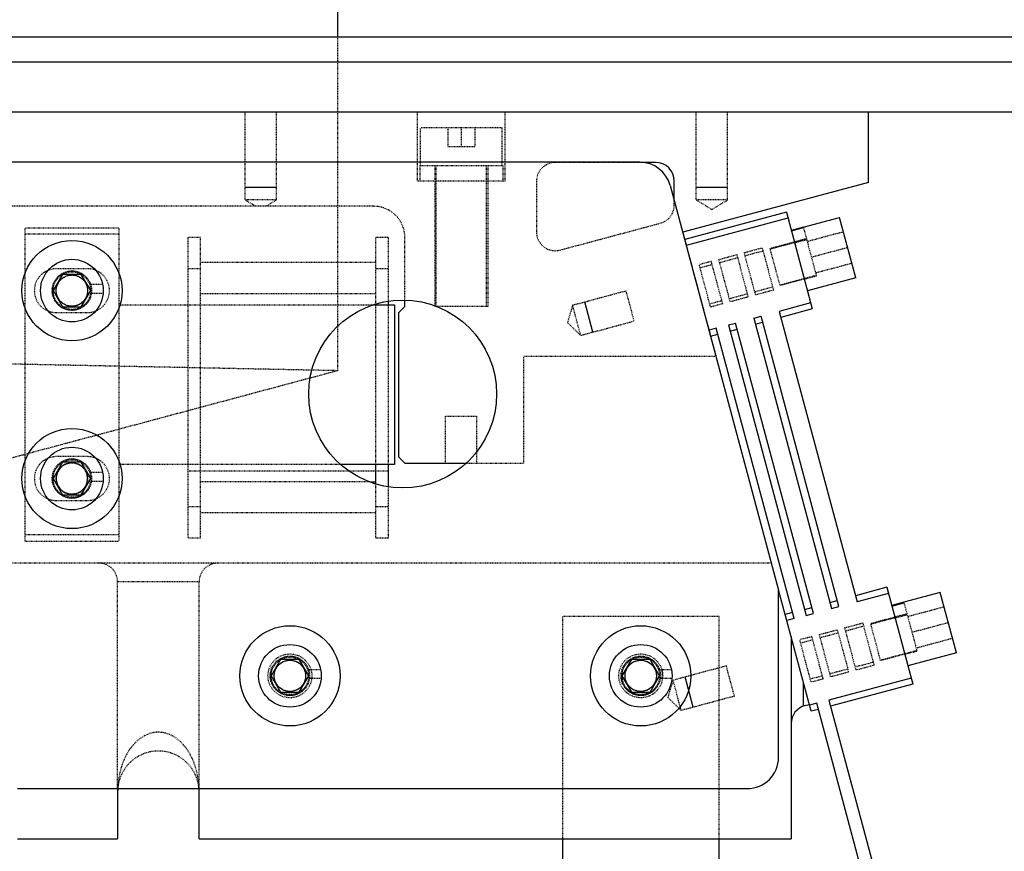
# Model space of a CAD drawing. Header units: millimetres. Extents: x -24622 to 2314, y -1603 to 2287.
# Tile 44 of 236: x -2808 to -2650, y 901 to 1034. Entities that reach past the tile are written whole.
import ezdxf
from ezdxf.lldxf.tags import DXFTag

# ---------------------------------------------------------------- set-up
doc = ezdxf.new("R2010")
doc.units = ezdxf.units.MM
doc.linetypes.add('HIDDEN', pattern=[0.2, 0.1, -0.1])
doc.layers.add('DEFAULT_2', color=8, linetype='HIDDEN')
tags = doc.linetypes.add('CENTER', pattern=[2, 1.25, -0.25, 0.25, -0.25]).pattern_tags.tags
tags[10:11] = [DXFTag(74, 4), DXFTag(75, 0), DXFTag(340, '0'), DXFTag(46, 1.0), DXFTag(50, 0.0), DXFTag(44, 0.0), DXFTag(45, 0.0)]
tags[8:9] = [DXFTag(74, 4), DXFTag(75, 0), DXFTag(340, '0'), DXFTag(46, 1.0), DXFTag(50, 0.0), DXFTag(44, 0.0), DXFTag(45, 0.0)]
tags[6:7] = [DXFTag(74, 4), DXFTag(75, 0), DXFTag(340, '0'), DXFTag(46, 1.0), DXFTag(50, 0.0), DXFTag(44, 0.0), DXFTag(45, 0.0)]
tags[4:5] = [DXFTag(74, 4), DXFTag(75, 0), DXFTag(340, '0'), DXFTag(46, 1.0), DXFTag(50, 0.0), DXFTag(44, 0.0), DXFTag(45, 0.0)]
doc.dimstyles.new('副本 22', dxfattribs={"dimtxt": 24, "dimasz": 12, "dimexe": 2.1, "dimexo": 2.7, "dimgap": 2, "dimtad": 0, "dimtxsty": 'Standard', "dimblk": 'OPEN30', "dimcen": 0, "dimclrd": 5, "dimclre": 3, "dimclrt": 256, "dimadec": 0, "dimazin": 2, "dimtm": 1e-09, "dimtfac": 0.6, "dimtofl": 0, "dimtmove": 0, "dimatfit": 3, "dimldrblk": 'OPEN30', "dimfxl": 0, "dimtolj": 1, "dimarcsym": 0})

# ---------------------------------------------------------------- blocks, each defined once
blk = doc.blocks.new('_Open30')
at = {"color": 0, "linetype": 'ByBlock', "lineweight": -2}
for p, q in [((-1, 0.268), (0, 0)), ((0, 0), (-1, -0.268)), ((0, 0), (-1, 0))]:
    blk.add_line(p, q, dxfattribs=at)
blk = doc.blocks.new('*D103')
at = {"color": 3, "linetype": 'ByBlock', "lineweight": -2}
for p, q in [((-2581.11, 1027.34), (-2544.56, 1027.34)), ((-2661.11, 633.34), (-2544.56, 633.34))]:
    blk.add_line(p, q, dxfattribs=at)
at = {"color": 5, "linetype": 'ByBlock', "lineweight": -2}
for p, q in [((-2546.66, 1015.34), (-2546.66, 898.34)), ((-2546.66, 645.34), (-2546.66, 762.34))]:
    blk.add_line(p, q, dxfattribs=at)
at = {"layer": 'Defpoints', "color": 0, "linetype": 'ByBlock'}
for p in [(-2583.81, 1027.34), (-2546.66, 1027.34), (-2663.81, 633.34)]:
    blk.add_point(p, dxfattribs=at)
at = {"color": 5, "linetype": 'ByBlock', "lineweight": -2, "xscale": 12, "yscale": 12, "zscale": 12}
for p, rotation in [((-2546.66, 1027.34), 90), ((-2546.66, 633.34), 270)]:
    blk.add_blockref('_Open30', p, dxfattribs=dict(at, rotation=rotation))
at = {"linetype": 'ByBlock', "insert": (-2546.66, 830.34), "char_height": 24, "attachment_point": 5, "rotation": 90}
blk.add_mtext('\\A1;394%%P20', dxfattribs=at)

msp = doc.modelspace()

# ---------------------------------------------------------------- linework, layer by layer
at = {"color": 7, "linetype": 'Continuous'}
for p, q in [((-2756.808, 1031.336), (-2756.808, 1109.336)), ((-2583.808, 1031.336), (-2933.808, 1031.336)), ((-2583.808, 1019.336), (-2933.808, 1019.336)), ((-2672.074, 1008.136), (-2672.074, 1019.336)), ((-2708.57, 1011.365), (-2858.685, 1011.365)), ((-2706.074, 1011.336), (-2708.342, 1011.336)), ((-2703.74, 1007.659), (-2686.432, 943.065)), ((-2703.074, 1005.174), (-2703.074, 1008.336)), ((-2672.074, 1008.136), (-2701.726, 1000.19)), ((-2766.574, 1007.336), (-2771.574, 1007.336)), ((-2694.574, 1007.336), (-2699.574, 1007.336)), ((-2685.191, 1003.391), (-2701.419, 999.042)), ((-2685.191, 1003.391), (-2681.05, 987.936)), ((-2684.932, 1002.425), (-2701.16, 998.076)), ((-2682.483, 1001.01), (-2676.687, 1002.563)), ((-2674.099, 992.904), (-2676.687, 1002.563)), ((-2682.478, 1000.991), (-2684.41, 1000.473)), ((-2684.39, 1000.401), (-2682.458, 1000.919)), ((-2682.458, 1000.919), (-2682.483, 1001.01)), ((-2800.732, 993.463), (-2802.232, 990.865)), ((-2797.732, 993.463), (-2800.732, 993.463)), ((-2796.232, 990.865), (-2797.732, 993.463)), ((-2674.099, 992.904), (-2681.827, 990.833)), ((-2802.232, 990.865), (-2800.732, 988.267)), ((-2797.732, 988.267), (-2796.232, 990.865)), ((-2751.104, 988.615), (-2747.732, 988.615)), ((-2750.732, 988.615), (-2750.732, 988.702)), ((-2748.732, 989.128), (-2748.732, 988.615)), ((-2747.732, 988.615), (-2747.732, 963.115)), ((-2746.074, 988.336), (-2746.074, 989.283)), ((-2716.088, 984.241), (-2717.382, 989.071)), ((-2681.309, 988.902), (-2686.332, 987.556)), ((-2800.732, 988.267), (-2797.732, 988.267)), ((-2746.074, 988.336), (-2747.074, 987.336)), ((-2747.074, 987.336), (-2747.074, 964.336)), ((-2686.332, 987.556), (-2673.908, 941.191)), ((-2681.05, 987.936), (-2686.073, 986.59)), ((-2694.446, 985.382), (-2693.286, 985.692)), ((-2680.863, 939.328), (-2693.286, 985.692)), ((-2690.389, 986.469), (-2689.23, 986.779)), ((-2690.389, 986.469), (-2677.965, 940.104)), ((-2690.13, 985.503), (-2688.971, 985.813)), ((-2676.806, 940.415), (-2689.23, 986.779)), ((-2696.377, 984.864), (-2697.537, 984.553)), ((-2697.278, 983.588), (-2696.119, 983.898)), ((-2683.954, 938.5), (-2696.377, 984.864)), ((-2694.446, 985.382), (-2682.022, 939.017)), ((-2694.187, 984.416), (-2693.028, 984.726)), ((-2800.732, 963.463), (-2802.232, 960.865)), ((-2797.732, 963.463), (-2800.732, 963.463)), ((-2796.232, 960.865), (-2797.732, 963.463)), ((-2747.074, 964.336), (-2746.074, 963.336)), ((-2747.732, 963.115), (-2756.326, 963.115)), ((-2750.732, 960.029), (-2750.732, 963.115)), ((-2748.732, 963.115), (-2748.732, 959.603)), ((-2746.074, 963.336), (-2736.288, 963.336)), ((-2802.232, 960.865), (-2800.732, 958.267)), ((-2797.732, 958.267), (-2796.232, 960.865)), ((-2751.665, 960.365), (-2750.732, 960.365)), ((-2800.732, 958.267), (-2797.732, 958.267)), ((-2686.432, 916.365), (-2686.432, 943.065)), ((-2681.231, 923.7), (-2686.43, 943.095)), ((-2669.144, 943.503), (-2674.167, 942.157)), ((-2669.144, 943.503), (-2665.003, 928.048)), ((-2668.886, 942.537), (-2673.908, 941.191)), ((-2660.641, 942.676), (-2666.436, 941.123)), ((-2658.052, 933.017), (-2660.641, 942.676)), ((-2682.281, 939.983), (-2681.122, 940.294)), ((-2678.224, 941.07), (-2677.065, 941.381)), ((-2677.965, 940.104), (-2676.806, 940.415)), ((-2666.431, 941.103), (-2668.363, 940.586)), ((-2668.343, 940.514), (-2666.412, 941.031)), ((-2666.412, 941.031), (-2666.436, 941.123)), ((-2684.213, 939.466), (-2685.372, 939.155)), ((-2683.954, 938.5), (-2685.113, 938.189)), ((-2682.022, 939.017), (-2680.863, 939.328)), ((-2684.432, 935.647), (-2684.432, 903.365)), ((-2658.052, 933.017), (-2665.78, 930.946)), ((-2765.932, 931.963), (-2767.432, 929.365)), ((-2762.932, 931.963), (-2765.932, 931.963)), ((-2761.432, 929.365), (-2762.932, 931.963)), ((-2709.932, 931.963), (-2711.432, 929.365)), ((-2706.932, 931.963), (-2709.932, 931.963)), ((-2705.432, 929.365), (-2706.932, 931.963)), ((-2767.432, 929.365), (-2765.932, 926.767)), ((-2762.932, 926.767), (-2761.432, 929.365)), ((-2711.432, 929.365), (-2709.932, 926.767)), ((-2706.932, 926.767), (-2705.432, 929.365)), ((-2700.041, 924.354), (-2701.335, 929.184)), ((-2665.262, 929.014), (-2678.399, 925.494)), ((-2682.432, 924.544), (-2682.432, 928.183)), ((-2665.003, 928.048), (-2678.14, 924.528)), ((-2765.932, 926.767), (-2762.932, 926.767)), ((-2709.932, 926.767), (-2706.932, 926.767)), ((-2682.209, 924.613), (-2681.525, 924.797)), ((-2680.331, 924.977), (-2681.49, 924.666)), ((-2673.457, 899.323), (-2680.331, 924.977)), ((-2678.399, 925.494), (-2671.39, 899.336)), ((-2680.072, 924.011), (-2681.231, 923.7)), ((-2807.921, 911.365), (-2691.432, 911.365)), ((-2791.932, 911.365), (-2791.932, 903.365)), ((-2778.932, 903.365), (-2778.932, 911.365)), ((-2807.917, 903.365), (-2791.932, 903.365)), ((-2778.932, 903.365), (-2684.432, 903.365)), ((-2720.917, 903.365), (-2720.914, 899.336)), ((-2695.914, 899.336), (-2695.917, 903.365))]:
    msp.add_line(p, q, dxfattribs=at)
at = {"color": 1, "linetype": 'CENTER', "ltscale": 71.12}
msp.add_line((-2583.808, 1027.336), (-2933.808, 1027.336), dxfattribs=at)
at = {"color": 7, "linetype": 'Continuous'}
for centre, radius in [((-2799.232, 990.865), 8), ((-2799.232, 990.865), 5), ((-2746.432, 974.365), 15), ((-2799.232, 960.865), 8), ((-2799.232, 960.865), 5), ((-2764.432, 929.365), 8), ((-2708.432, 929.365), 8), ((-2764.432, 929.365), 5), ((-2708.432, 929.365), 5)]:
    msp.add_circle(centre, radius, dxfattribs=at)
for centre, radius, start, end in [((-2708.57, 1006.365), 5, 15, 90), ((-2706.074, 1008.336), 3, 0, 90), ((-2681.432, 921.716), 3, 105, 180), ((-2691.432, 916.365), 5, 270, 0)]:
    msp.add_arc(centre, radius, start, end, dxfattribs=at)
for points, start_tangent, end_tangent in [([(-2799.232, 988.365), (-2800.081, 988.514), (-2800.836, 988.948), (-2801.396, 989.613), (-2801.694, 990.431), (-2801.694, 991.301), (-2801.396, 992.118), (-2800.835, 992.783), (-2800.08, 993.217), (-2799.232, 993.365)], (-0.9999755, 0.0069976), (0.9999779, 0.0066501)), ([(-2799.232, 993.365), (-2798.383, 993.217), (-2797.628, 992.783), (-2797.068, 992.117), (-2796.77, 991.3), (-2796.77, 990.43), (-2797.069, 989.613), (-2797.629, 988.947), (-2798.384, 988.514), (-2799.232, 988.365)], (0.9999755, -0.0069976), (-0.9999779, -0.0066501)), ([(-2799.232, 963.365), (-2800.081, 963.217), (-2800.836, 962.783), (-2801.396, 962.117), (-2801.694, 961.3), (-2801.694, 960.43), (-2801.396, 959.613), (-2800.835, 958.947), (-2800.08, 958.514), (-2799.232, 958.365)], (-0.9999755, -0.0069976), (0.9999779, -0.0066501)), ([(-2799.232, 958.365), (-2798.383, 958.514), (-2797.628, 958.948), (-2797.068, 959.613), (-2796.77, 960.431), (-2796.77, 961.301), (-2797.069, 962.118), (-2797.629, 962.783), (-2798.384, 963.217), (-2799.232, 963.365)], (0.9999755, 0.0069976), (-0.9999779, 0.0066501)), ([(-2766.932, 929.365), (-2766.785, 930.211), (-2766.351, 930.968), (-2765.685, 931.529), (-2764.867, 931.827), (-2763.996, 931.827), (-2763.178, 931.528), (-2762.512, 930.966), (-2762.079, 930.209), (-2761.932, 929.365)], (0.0048496, 0.9999882), (0.0043979, -0.9999903)), ([(-2710.932, 929.365), (-2710.785, 930.211), (-2710.351, 930.968), (-2709.685, 931.529), (-2708.867, 931.827), (-2707.996, 931.827), (-2707.178, 931.528), (-2706.512, 930.966), (-2706.079, 930.209), (-2705.932, 929.365)], (0.0048496, 0.9999882), (0.0043979, -0.9999903)), ([(-2761.932, 929.365), (-2762.079, 928.52), (-2762.513, 927.763), (-2763.179, 927.202), (-2763.997, 926.903), (-2764.868, 926.904), (-2765.686, 927.203), (-2766.352, 927.764), (-2766.785, 928.521), (-2766.932, 929.365)], (-0.0048496, -0.9999882), (-0.0043979, 0.9999903)), ([(-2705.932, 929.365), (-2706.079, 928.52), (-2706.513, 927.763), (-2707.179, 927.202), (-2707.997, 926.903), (-2708.868, 926.904), (-2709.686, 927.203), (-2710.352, 927.764), (-2710.785, 928.521), (-2710.932, 929.365)], (-0.0048496, -0.9999882), (-0.0043979, 0.9999903))]:
    msp.add_spline(points, degree=3, dxfattribs=dict(at, start_tangent=start_tangent, end_tangent=end_tangent))
at = {"layer": 'DEFAULT_2', "color": 8, "linetype": 'HIDDEN'}
for p, q in [((-2756.808, 978.082), (-2756.808, 1031.336)), ((-2771.574, 1005.336), (-2771.574, 1019.336)), ((-2766.574, 1005.336), (-2766.574, 1019.336)), ((-2744.074, 1008.336), (-2744.074, 1019.336)), ((-2730.074, 1008.336), (-2730.074, 1019.336)), ((-2699.574, 1005.336), (-2699.574, 1019.336)), ((-2694.574, 1005.336), (-2694.574, 1019.336)), ((-2730.574, 1016.836), (-2743.574, 1016.836)), ((-2743.574, 1010.836), (-2743.574, 1016.836)), ((-2739.239, 1016.836), (-2739.239, 1013.836)), ((-2737.074, 1016.836), (-2737.074, 1013.836)), ((-2734.909, 1016.836), (-2734.909, 1013.836)), ((-2730.574, 1010.836), (-2730.574, 1016.836)), ((-2734.909, 1013.836), (-2739.239, 1013.836)), ((-2743.709, 1010.836), (-2730.425, 1010.836)), ((-2743.709, 1010.836), (-2743.709, 1008.336)), ((-2743.653, 1008.336), (-2743.653, 1010.836)), ((-2741.3, 1010.836), (-2741.3, 1008.336)), ((-2741.212, 1008.336), (-2741.212, 1010.836)), ((-2741.074, 988.336), (-2741.074, 1010.836)), ((-2733.074, 988.336), (-2733.074, 1010.836)), ((-2732.824, 1010.836), (-2732.824, 988.336)), ((-2730.424, 1010.836), (-2730.424, 1008.336)), ((-2708.342, 1011.336), (-2722.074, 1011.336)), ((-2730.074, 1008.336), (-2744.074, 1008.336)), ((-2741.324, 1008.336), (-2741.324, 988.336)), ((-2725.074, 1008.336), (-2725.074, 1000.245)), ((-2751.074, 1004.336), (-2813.074, 1004.336)), ((-2766.574, 1005.336), (-2771.574, 1005.336)), ((-2769.91, 1004.336), (-2771.574, 1005.336)), ((-2766.574, 1005.336), (-2768.238, 1004.336)), ((-2703.074, 1004.533), (-2703.074, 1005.174)), ((-2694.574, 1005.336), (-2699.574, 1005.336)), ((-2699.574, 1005.336), (-2697.074, 1003.834)), ((-2697.074, 1003.834), (-2694.574, 1005.336)), ((-2721.298, 997.348), (-2705.298, 1001.635)), ((-2791.732, 1000.865), (-2806.732, 1000.865)), ((-2806.732, 1000.865), (-2806.732, 950.865)), ((-2791.732, 999.865), (-2806.732, 999.865)), ((-2791.732, 1000.865), (-2791.732, 950.865)), ((-2701.726, 1000.19), (-2696.406, 980.336)), ((-2682.458, 1000.919), (-2680.387, 993.187)), ((-2676.066, 1000.243), (-2681.861, 998.69)), ((-2778.732, 999.365), (-2780.732, 999.365)), ((-2780.732, 999.365), (-2780.732, 951.365)), ((-2778.732, 951.365), (-2778.732, 999.365)), ((-2748.732, 999.365), (-2750.732, 999.365)), ((-2750.732, 988.702), (-2750.732, 999.365)), ((-2748.732, 999.365), (-2748.732, 989.128)), ((-2746.074, 989.283), (-2746.074, 999.336)), ((-2683.91, 998.609), (-2687.774, 997.574)), ((-2687.761, 997.526), (-2681.965, 999.079)), ((-2681.983, 999.143), (-2683.915, 998.626)), ((-2683.883, 998.507), (-2681.951, 999.025)), ((-2696.004, 995.834), (-2693.106, 996.611)), ((-2693.106, 996.611), (-2691.295, 989.849)), ((-2691.947, 996.922), (-2689.049, 997.698)), ((-2691.947, 996.922), (-2690.135, 990.16)), ((-2691.818, 996.439), (-2688.92, 997.215)), ((-2689.049, 997.698), (-2687.238, 990.937)), ((-2686.195, 991.682), (-2687.774, 997.574)), ((-2675.393, 997.734), (-2681.189, 996.181)), ((-2750.732, 995.365), (-2778.732, 995.365)), ((-2697.163, 995.524), (-2699.095, 995.006)), ((-2697.283, 988.245), (-2699.095, 995.006)), ((-2698.966, 994.523), (-2697.034, 995.041)), ((-2695.351, 988.762), (-2697.163, 995.524)), ((-2696.004, 995.834), (-2694.192, 989.073)), ((-2695.875, 995.352), (-2692.977, 996.128)), ((-2674.721, 995.224), (-2680.516, 993.671)), ((-2796.732, 994.365), (-2801.732, 994.365)), ((-2778.732, 994.365), (-2780.732, 994.365)), ((-2748.732, 994.365), (-2750.732, 994.365)), ((-2794.327, 991.835), (-2796.288, 991.835)), ((-2680.412, 993.283), (-2686.208, 991.73)), ((-2682.331, 992.717), (-2686.195, 991.682)), ((-2680.386, 993.186), (-2682.318, 992.669)), ((-2794.252, 990.415), (-2796.165, 990.415)), ((-2750.732, 990.365), (-2778.732, 990.365)), ((-2719.314, 988.553), (-2710.814, 990.831)), ((-2710.814, 990.831), (-2709.52, 986.001)), ((-2691.424, 990.332), (-2694.322, 989.556)), ((-2687.367, 991.419), (-2690.265, 990.643)), ((-2687.238, 990.937), (-2690.135, 990.16)), ((-2756.808, 978.082), (-3314.808, 989.336)), ((-2791.732, 988.615), (-2751.104, 988.615)), ((-2750.732, 963.115), (-2750.732, 988.615)), ((-2748.732, 988.615), (-2748.732, 963.115)), ((-2695.481, 989.245), (-2697.413, 988.728)), ((-2695.351, 988.762), (-2697.283, 988.245)), ((-2691.295, 989.849), (-2694.192, 989.073)), ((-2801.732, 987.365), (-2796.732, 987.365)), ((-2732.824, 988.336), (-2741.324, 988.336)), ((-2719.314, 988.553), (-2720.118, 985.75)), ((-2718.02, 983.724), (-2719.314, 988.553)), ((-2720.118, 985.75), (-2718.02, 983.724)), ((-2718.02, 983.724), (-2709.52, 986.001)), ((-2696.406, 980.336), (-2727.074, 980.336)), ((-2727.074, 963.336), (-2727.074, 980.336)), ((-2756.808, 978.082), (-2816.808, 962.005)), ((-2739.574, 970.836), (-2734.574, 970.836)), ((-2739.574, 963.336), (-2739.574, 970.836)), ((-2734.574, 963.336), (-2734.574, 970.836)), ((-2796.732, 964.365), (-2801.732, 964.365)), ((-2756.326, 963.115), (-2791.732, 963.115)), ((-2780.732, 962.115), (-2748.732, 962.115)), ((-2736.288, 963.336), (-2727.074, 963.336)), ((-2794.327, 961.835), (-2796.288, 961.835)), ((-2794.252, 960.415), (-2796.165, 960.415)), ((-2751.665, 960.365), (-2778.732, 960.365)), ((-2750.732, 951.365), (-2750.732, 960.029)), ((-2748.732, 959.603), (-2748.732, 951.365)), ((-2801.732, 957.365), (-2796.732, 957.365)), ((-2778.732, 956.365), (-2780.732, 956.365)), ((-2748.732, 956.365), (-2750.732, 956.365)), ((-2750.732, 955.365), (-2778.732, 955.365)), ((-2791.732, 951.865), (-2806.732, 951.865)), ((-2778.732, 951.365), (-2780.732, 951.365)), ((-2748.732, 951.365), (-2750.732, 951.365)), ((-2806.732, 950.865), (-2791.732, 950.865)), ((-2687.572, 947.365), (-2846.432, 947.365)), ((-2778.932, 944.365), (-2791.932, 944.365)), ((-2791.932, 911.365), (-2791.932, 944.365)), ((-2778.932, 911.365), (-2778.932, 944.365)), ((-2686.432, 943.065), (-2686.43, 943.095)), ((-2666.412, 941.031), (-2664.34, 933.299)), ((-2660.019, 940.356), (-2665.814, 938.803)), ((-2695.938, 938.843), (-2720.938, 938.828)), ((-2720.938, 938.828), (-2720.917, 903.365)), ((-2695.917, 903.365), (-2695.938, 938.843)), ((-2667.863, 938.722), (-2671.727, 937.687)), ((-2671.714, 937.638), (-2665.919, 939.191)), ((-2665.936, 939.256), (-2667.868, 938.738)), ((-2667.836, 938.62), (-2665.904, 939.137)), ((-2679.957, 935.947), (-2677.059, 936.724)), ((-2677.059, 936.724), (-2675.248, 929.962)), ((-2675.9, 937.034), (-2673.003, 937.811)), ((-2675.9, 937.034), (-2674.089, 930.273)), ((-2675.771, 936.551), (-2672.873, 937.328)), ((-2673.003, 937.811), (-2671.191, 931.049)), ((-2670.148, 931.794), (-2671.727, 937.687)), ((-2659.346, 937.846), (-2665.142, 936.293)), ((-2681.116, 935.637), (-2683.048, 935.119)), ((-2682.919, 934.636), (-2680.987, 935.154)), ((-2679.305, 928.875), (-2681.116, 935.637)), ((-2679.957, 935.947), (-2678.146, 929.186)), ((-2679.828, 935.464), (-2676.93, 936.241)), ((-2658.674, 935.337), (-2664.47, 933.784)), ((-2681.236, 928.357), (-2683.048, 935.119)), ((-2664.366, 933.396), (-2670.161, 931.843)), ((-2666.285, 932.83), (-2670.148, 931.794)), ((-2664.34, 933.299), (-2666.272, 932.781)), ((-2694.767, 930.944), (-2703.267, 928.666)), ((-2693.473, 926.114), (-2694.767, 930.944)), ((-2675.377, 930.445), (-2678.275, 929.669)), ((-2671.32, 931.532), (-2674.218, 930.756)), ((-2671.191, 931.049), (-2674.089, 930.273)), ((-2759.527, 930.335), (-2761.488, 930.335)), ((-2759.452, 928.915), (-2761.365, 928.915)), ((-2703.527, 930.335), (-2705.488, 930.335)), ((-2703.452, 928.915), (-2705.365, 928.915)), ((-2679.434, 929.358), (-2681.366, 928.84)), ((-2679.305, 928.875), (-2681.236, 928.357)), ((-2675.248, 929.962), (-2678.146, 929.186)), ((-2704.071, 925.862), (-2703.267, 928.666)), ((-2701.973, 923.836), (-2703.267, 928.666)), ((-2701.973, 923.836), (-2704.071, 925.862)), ((-2693.473, 926.114), (-2701.973, 923.836))]:
    msp.add_line(p, q, dxfattribs=at)
for centre, radius in [((-2799.232, 990.865), 3.15), ((-2799.232, 990.865), 3), ((-2799.232, 990.865), 2.5), ((-2799.232, 960.865), 3.15), ((-2799.232, 960.865), 3), ((-2799.232, 960.865), 2.5), ((-2764.432, 929.365), 3.5), ((-2764.432, 929.365), 3.15), ((-2764.432, 929.365), 3), ((-2708.432, 929.365), 3.5), ((-2708.432, 929.365), 3.15), ((-2708.432, 929.365), 3), ((-2764.432, 929.365), 2.5), ((-2708.432, 929.365), 2.5)]:
    msp.add_circle(centre, radius, dxfattribs=at)
for centre, radius, start, end in [((-2722.074, 1008.336), 3, 90, 180), ((-2751.074, 999.336), 5, 0, 90), ((-2706.074, 1004.533), 3, 285, 0), ((-2722.074, 1000.245), 3, 180, 285), ((-2801.732, 990.865), 3.5, 90, 270), ((-2799.232, 990.865), 3.1, 18.23428, 351.65338), ((-2796.732, 990.865), 3.5, 270, 90), ((-2801.732, 960.865), 3.5, 90, 270), ((-2799.232, 960.865), 3.1, 18.23428, 351.65338), ((-2796.732, 960.865), 3.5, 270, 90), ((-2794.932, 944.365), 3, 0, 90), ((-2775.932, 944.365), 3, 90, 180), ((-2764.432, 929.365), 3.1, 18.23428, 351.65338), ((-2708.432, 929.365), 3.1, 18.23428, 351.65338), ((-2708.432, 929.336), 3.5, 353.10179, 16.59522), ((-2785.432, 910.865), 6.5, 0, 180), ((-2778.001, 910.865), 13.932, 177.95047, 179.99781), ((-2792.894, 910.863), 13.962, 0.00896, 2.05216)]:
    msp.add_arc(centre, radius, start, end, dxfattribs=at)
at = {"layer": 'DEFAULT_2', "color": 8, "linetype": 'HIDDEN', "start_tangent": (-0.0000681, 1), "end_tangent": (-0.000199, -1)}
msp.add_spline([(-2778.932, 910.865), (-2779.255, 913.822), (-2780.284, 916.665), (-2781.124, 917.979), (-2782.242, 919.142), (-2783.692, 920.018), (-2785.432, 920.365), (-2787.173, 920.018), (-2788.622, 919.142), (-2789.74, 917.979), (-2790.58, 916.665), (-2791.609, 913.822), (-2791.932, 910.865)], degree=3, dxfattribs=at)

# ---------------------------------------------------------------- dimensions: what is measured, and where the dimension line sits
at = {"color": 5, "linetype": 'ByBlock'}
dim = msp.add_linear_dim(base=(-2546.659, 1027.336), p1=(-2663.808, 633.337), p2=(-2583.808, 1027.336), angle=90, text='<>%%P20', dimstyle='副本 22', dxfattribs=at)
dim.commit()
dim.dimension.update_dxf_attribs({"geometry": '*D103', "text_midpoint": (-2546.659, 830.336)})

doc.saveas('drawing.dxf')
